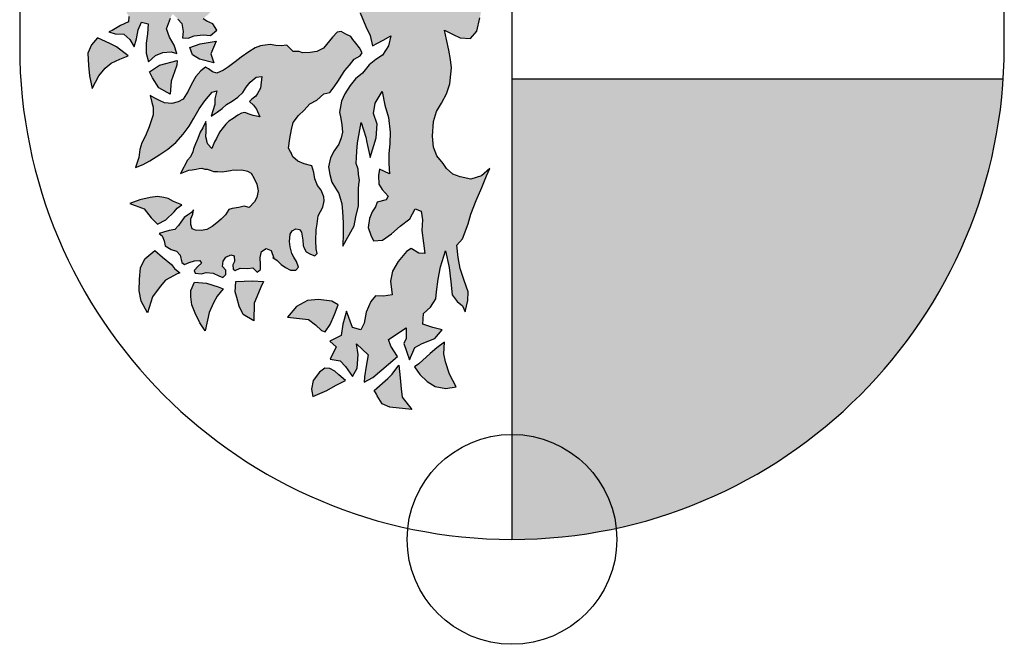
# Model space of a CAD drawing. Extents: x 0 to 182, y 0 to 263.
# Tile 183 of 249: x 65 to 81, y 163 to 173. Entities that reach past the tile are written whole.
import ezdxf

# ---------------------------------------------------------------- set-up
doc = ezdxf.new("R2010")
doc.units = 0
doc.header["$LTSCALE"] = 10
doc.layers.get('0').update_dxf_attribs({"linetype": 'CONTINUOUS'})
doc.layers.add('LIN_025', color=2, linetype='CONTINUOUS')
doc.layers.add('W_013', color=8, linetype='CONTINUOUS')

# ---------------------------------------------------------------- blocks, each defined once
blk = doc.blocks.new('SZBG_SW')
at = {"layer": 'W_013'}
h = blk.add_hatch(color=256, dxfattribs=at)
h.paths.add_polyline_path([(0.46954, 0.70421), (0.46954, 0.97528), (0, 0.97528), (0, 0.70421)])
h.paths.add_polyline_path([(0, 0, 0.395125), (0.46853, 0.43876), (0, 0.43876)])
h = blk.add_hatch(color=256, dxfattribs=at)
h.dxf.hatch_style = 1
h.paths.add_polyline_path([(-0.09462, 0.54906), (-0.09901, 0.55882), (-0.10186, 0.57233), (-0.10308, 0.58584), (-0.10405, 0.59838), (-0.10561, 0.6075), (-0.11065, 0.61693), (-0.11407, 0.62598), (-0.12132, 0.63607), (-0.12888, 0.64266), (-0.13547, 0.64925), (-0.14019, 0.6574), (-0.15558, 0.68319), (-0.13198, 0.66968), (-0.11033, 0.6521), (-0.11795, 0.67646), (-0.12455, 0.68215), (-0.1281, 0.68603), (-0.12843, 0.68842), (-0.13198, 0.69288), (-0.13496, 0.69676), (-0.13709, 0.70122), (-0.14155, 0.70154), (-0.1442, 0.70575), (-0.14782, 0.71227), (-0.15228, 0.72184), (-0.15584, 0.73018), (-0.15913, 0.73587), (-0.16185, 0.74156), (-0.16366, 0.7475), (-0.16211, 0.7541), (-0.16276, 0.75946), (-0.16301, 0.76424), (-0.16236, 0.76938), (-0.15499, 0.7625), (-0.1475, 0.75229), (-0.13767, 0.73768), (-0.13166, 0.73348), (-0.12513, 0.72779), (-0.12364, 0.74873), (-0.12662, 0.75888), (-0.12901, 0.76276), (-0.13108, 0.76573), (-0.13437, 0.76903), (-0.13677, 0.77556), (-0.14097, 0.77976), (-0.14485, 0.78454), (-0.14899, 0.79081), (-0.1517, 0.79527), (-0.15467, 0.80064), (-0.15526, 0.80632), (-0.15526, 0.81201), (-0.15674, 0.81977), (-0.15584, 0.82604), (-0.15616, 0.83315), (-0.15584, 0.84032), (-0.15584, 0.84808), (-0.155, 0.85286), (-0.15409, 0.85674), (-0.15286, 0.85887), (-0.15196, 0.86301), (-0.15021, 0.86599), (-0.14782, 0.86004), (-0.14438, 0.85214), (-0.13878, 0.84405), (-0.13346, 0.83859), (-0.12591, 0.83086), (-0.12686, 0.84069), (-0.12722, 0.85113), (-0.12652, 0.86471), (-0.1278, 0.87429), (-0.13338, 0.88034), (-0.13837, 0.88665), (-0.13871, 0.89471), (-0.13554, 0.90354), (-0.12015, 0.91802), (-0.12856, 0.91718), (-0.13521, 0.9166), (-0.14162, 0.91459), (-0.14737, 0.91252), (-0.15319, 0.9111), (-0.16127, 0.90962), (-0.17375, 0.91194), (-0.15894, 0.91892), (-0.15577, 0.92267), (-0.15144, 0.92675), (-0.14653, 0.93424), (-0.14045, 0.94291), (-0.14045, 0.95305), (-0.16618, 0.93366), (-0.1816, 0.92329), (-0.18938, 0.92032), (-0.18099, 0.93075), (-0.17284, 0.95422), (-0.18558, 0.94698), (-0.19689, 0.93948), (-0.20355, 0.93308), (-0.21079, 0.93049), (-0.21829, 0.93192), (-0.23077, 0.92791), (-0.24292, 0.92384), (-0.24926, 0.91485), (-0.25216, 0.91168), (-0.26115, 0.9091), (-0.27176, 0.90293), (-0.27898, 0.90319), (-0.28593, 0.90278), (-0.29057, 0.89925), (-0.2925, 0.88914), (-0.29123, 0.881), (-0.28683, 0.87468), (-0.28157, 0.87474), (-0.27781, 0.87215), (-0.2757, 0.86495), (-0.27333, 0.85683), (-0.26943, 0.85299), (-0.26522, 0.85189), (-0.2616, 0.85267), (-0.25766, 0.85383), (-0.25188, 0.85884), (-0.24558, 0.86526), (-0.23841, 0.86907), (-0.23049, 0.86712), (-0.22499, 0.8603), (-0.22224, 0.8487), (-0.2224, 0.83911), (-0.22408, 0.829), (-0.22773, 0.82061), (-0.23503, 0.81563), (-0.24525, 0.81356), (-0.25443, 0.81343), (-0.2565, 0.80678), (-0.25766, 0.80122), (-0.25876, 0.7934), (-0.25865, 0.78341), (-0.25884, 0.77645), (-0.25251, 0.77999), (-0.24622, 0.78736), (-0.23991, 0.79319), (-0.23326, 0.79793), (-0.22693, 0.80173), (-0.22091, 0.80179), (-0.21739, 0.79835), (-0.21612, 0.79021), (-0.22096, 0.78185), (-0.22929, 0.77531), (-0.23908, 0.77003), (-0.246, 0.76589), (-0.25496, 0.76232), (-0.2625, 0.76139), (-0.27283, 0.75925), (-0.27892, 0.75774), (-0.2844, 0.75361), (-0.28841, 0.74755), (-0.29614, 0.74051), (-0.30475, 0.73635), (-0.31055, 0.73052), (-0.31446, 0.72318), (-0.31789, 0.71856), (-0.32167, 0.71411), (-0.32447, 0.70661), (-0.32957, 0.69875), (-0.33215, 0.69381), (-0.33531, 0.68792), (-0.34222, 0.68326), (-0.34795, 0.67879), (-0.35223, 0.67476), (-0.36119, 0.67085), (-0.36926, 0.67195), (-0.37624, 0.67392), (-0.37978, 0.67965), (-0.39206, 0.69592), (-0.394, 0.68015), (-0.394, 0.67026), (-0.39652, 0.65701), (-0.39504, 0.64518), (-0.38663, 0.63775), (-0.38075, 0.63432), (-0.37286, 0.63283), (-0.36595, 0.6402), (-0.35858, 0.64369), (-0.35463, 0.64667), (-0.3485, 0.65019), (-0.34451, 0.65829), (-0.33966, 0.66471), (-0.33336, 0.67147), (-0.32475, 0.67555), (-0.3261, 0.66663), (-0.33012, 0.66107), (-0.33402, 0.65322), (-0.33921, 0.64562), (-0.34402, 0.63538), (-0.35117, 0.62895), (-0.35806, 0.62249), (-0.36297, 0.62055), (-0.36543, 0.61364), (-0.37235, 0.60478), (-0.37383, 0.59689), (-0.36937, 0.58507), (-0.36149, 0.57718), (-0.35218, 0.57421), (-0.34222, 0.57609), (-0.34553, 0.58386), (-0.34645, 0.59106), (-0.34364, 0.59805), (-0.33907, 0.60769), (-0.33363, 0.6147), (-0.32767, 0.62113), (-0.32332, 0.62754), (-0.31908, 0.63624), (-0.31337, 0.64215), (-0.30826, 0.64797), (-0.3039, 0.65353), (-0.30192, 0.65873), (-0.30149, 0.66629), (-0.30099, 0.67614), (-0.29966, 0.68684), (-0.29739, 0.69645), (-0.29576, 0.70309), (-0.29276, 0.71589), (-0.2883, 0.72546), (-0.28217, 0.73539), (-0.275, 0.73895), (-0.26864, 0.73935), (-0.25845, 0.73946), (-0.24805, 0.74304), (-0.23944, 0.74746), (-0.24689, 0.73754), (-0.25288, 0.73425), (-0.25839, 0.73335), (-0.26729, 0.73115), (-0.27343, 0.72818), (-0.27654, 0.72242), (-0.27996, 0.71143), (-0.28307, 0.7007), (-0.28539, 0.69301), (-0.28798, 0.68448), (-0.28876, 0.67737), (-0.28902, 0.66726), (-0.28861, 0.66031), (-0.28628, 0.6566), (-0.28655, 0.64964), (-0.29369, 0.64286), (-0.30023, 0.63499), (-0.30805, 0.62829), (-0.31255, 0.6201), (-0.3151, 0.61252), (-0.31501, 0.60386), (-0.3152, 0.5969), (-0.31074, 0.60857), (-0.30269, 0.61791), (-0.29376, 0.62462), (-0.28552, 0.63206), (-0.27996, 0.63684), (-0.27486, 0.63872), (-0.27725, 0.63096), (-0.27996, 0.62437), (-0.28391, 0.61583), (-0.28682, 0.60711), (-0.29134, 0.59463), (-0.29664, 0.58558), (-0.30194, 0.57524), (-0.30621, 0.56755), (-0.31125, 0.55876), (-0.31416, 0.5532), (-0.31681, 0.5479), (-0.31749, 0.53892), (-0.32267, 0.5314), (-0.32985, 0.52869), (-0.33716, 0.52921), (-0.34522, 0.52913), (-0.35138, 0.53424), (-0.35458, 0.54032), (-0.35732, 0.55073), (-0.36135, 0.54602), (-0.36392, 0.54022), (-0.36577, 0.53095), (-0.37014, 0.5265), (-0.37607, 0.51693), (-0.38009, 0.51256), (-0.37572, 0.50853), (-0.36898, 0.50478), (-0.36544, 0.49846), (-0.36572, 0.49328), (-0.37349, 0.48972), (-0.38125, 0.48497), (-0.38447, 0.48383), (-0.37833, 0.48186), (-0.37027, 0.48135), (-0.36436, 0.47649), (-0.36022, 0.46932), (-0.358, 0.47715), (-0.35639, 0.48557), (-0.35324, 0.49281), (-0.34686, 0.49118), (-0.34762, 0.48184), (-0.34897, 0.47291), (-0.34887, 0.46333), (-0.34675, 0.4552), (-0.33993, 0.46113), (-0.33301, 0.46408), (-0.32512, 0.46476), (-0.31967, 0.46303), (-0.32205, 0.47115), (-0.32679, 0.47857), (-0.32942, 0.48644), (-0.32579, 0.49683), (-0.32354, 0.50092), (-0.31882, 0.4958), (-0.31504, 0.49151), (-0.31378, 0.48397), (-0.31431, 0.47785), (-0.30879, 0.47766), (-0.30305, 0.48001), (-0.29465, 0.48069), (-0.28769, 0.48016), (-0.28138, 0.48541), (-0.28543, 0.49122), (-0.29097, 0.49371), (-0.29447, 0.49605), (-0.28699, 0.50308), (-0.27898, 0.50775), (-0.27181, 0.51223), (-0.26456, 0.51689), (-0.26001, 0.51957), (-0.2559, 0.51639), (-0.25263, 0.51243), (-0.24648, 0.50905), (-0.2402, 0.50866), (-0.23503, 0.5075), (-0.22831, 0.50511), (-0.22373, 0.51528), (-0.22695, 0.52364), (-0.22826, 0.53526), (-0.23038, 0.54544), (-0.22889, 0.5554), (-0.22159, 0.54984), (-0.21842, 0.55178), (-0.21803, 0.55378), (-0.21551, 0.55811), (-0.21064, 0.56293), (-0.2075, 0.57137), (-0.20328, 0.58185), (-0.20064, 0.58894), (-0.19708, 0.59767), (-0.19308, 0.60601), (-0.18797, 0.61706), (-0.18086, 0.6424), (-0.17568, 0.6574), (-0.17375, 0.62443), (-0.17711, 0.61034), (-0.18053, 0.59942), (-0.18396, 0.58772), (-0.18635, 0.57608), (-0.19075, 0.5627), (-0.19437, 0.5554), (-0.19786, 0.54861), (-0.1998, 0.54266), (-0.20025, 0.53911), (-0.20103, 0.53439), (-0.20297, 0.52728), (-0.20297, 0.52211), (-0.20103, 0.51028), (-0.19353, 0.50672), (-0.17769, 0.5055), (-0.1645, 0.50853), (-0.15454, 0.50685), (-0.14478, 0.50175), (-0.13944, 0.48865), (-0.13528, 0.48029), (-0.13289, 0.47047), (-0.12825, 0.47281), (-0.12285, 0.47575), (-0.11559, 0.4799), (-0.11778, 0.47037), (-0.12355, 0.46157), (-0.12987, 0.45718), (-0.13618, 0.45219), (-0.14246, 0.44432), (-0.14911, 0.43899), (-0.15422, 0.43258), (-0.15932, 0.42446), (-0.16247, 0.41747), (-0.1644, 0.40701), (-0.16315, 0.40126), (-0.16224, 0.39503), (-0.16166, 0.38798), (-0.16282, 0.38262), (-0.16527, 0.37654), (-0.16953, 0.37013), (-0.1732, 0.36348), (-0.17489, 0.35506), (-0.17389, 0.34785), (-0.17177, 0.34032), (-0.16824, 0.33484), (-0.16528, 0.32961), (-0.16243, 0.31966), (-0.16166, 0.31255), (-0.16107, 0.30169), (-0.16107, 0.29212), (-0.16127, 0.27945), (-0.15055, 0.29879), (-0.14905, 0.30744), (-0.14634, 0.31801), (-0.14646, 0.32716), (-0.14646, 0.33369), (-0.14621, 0.3384), (-0.14556, 0.3419), (-0.14646, 0.34797), (-0.14672, 0.35288), (-0.14853, 0.35825), (-0.14834, 0.36407), (-0.14789, 0.36988), (-0.14737, 0.37803), (-0.14388, 0.39716), (-0.13948, 0.3832), (-0.13832, 0.37829), (-0.13528, 0.36381), (-0.12969, 0.38276), (-0.12864, 0.39576), (-0.13222, 0.4059), (-0.13063, 0.41576), (-0.12377, 0.42683), (-0.12125, 0.41377), (-0.11782, 0.40214), (-0.11608, 0.38798), (-0.11666, 0.37706), (-0.11744, 0.36769), (-0.11744, 0.35812), (-0.11687, 0.34844), (-0.1265, 0.35292), (-0.12729, 0.34681), (-0.12686, 0.33841), (-0.12393, 0.33352), (-0.11809, 0.32721), (-0.12015, 0.32367), (-0.12856, 0.3214), (-0.1303, 0.31701), (-0.13329, 0.31204), (-0.13586, 0.30565), (-0.13721, 0.29723), (-0.13451, 0.28996), (-0.13198, 0.28463), (-0.12358, 0.28521), (-0.11479, 0.29115), (-0.10651, 0.2984), (-0.09752, 0.3055), (-0.09222, 0.31488), (-0.08647, 0.31294), (-0.08531, 0.30453), (-0.08593, 0.29428), (-0.08428, 0.28242), (-0.08317, 0.27241), (-0.08873, 0.2726), (-0.09623, 0.27719), (-0.10074, 0.27444), (-0.10845, 0.26477), (-0.11387, 0.25572), (-0.11581, 0.2462), (-0.11424, 0.23315), (-0.12262, 0.23162), (-0.13018, 0.23213), (-0.13471, 0.22682), (-0.13893, 0.21668), (-0.14086, 0.20597), (-0.14402, 0.19983), (-0.1521, 0.20178), (-0.15777, 0.21734), (-0.16147, 0.20516), (-0.1628, 0.19437), (-0.17369, 0.18883), (-0.16761, 0.18338), (-0.17351, 0.17169), (-0.16399, 0.17009), (-0.15867, 0.16463), (-0.15221, 0.15511), (-0.14771, 0.1633), (-0.14666, 0.17629), (-0.14821, 0.18646), (-0.13707, 0.17588), (-0.13899, 0.16509), (-0.14067, 0.15497), (-0.14087, 0.14971), (-0.13285, 0.1542), (-0.1093, 0.17413), (-0.11543, 0.18417), (-0.11787, 0.19051), (-0.10084, 0.20146), (-0.10107, 0.19128), (-0.10306, 0.18659), (-0.09764, 0.17103), (-0.09259, 0.18296), (-0.08567, 0.18677), (-0.0735, 0.19156), (-0.06662, 0.19978), (-0.07539, 0.20198), (-0.08501, 0.20502), (-0.08452, 0.21521), (-0.07762, 0.22139), (-0.07278, 0.22924), (-0.07192, 0.23587), (-0.07035, 0.24811), (-0.06818, 0.25967), (-0.06341, 0.27483), (-0.06002, 0.25916), (-0.05844, 0.24535), (-0.05712, 0.23289), (-0.05214, 0.22657), (-0.04717, 0.22255), (-0.04482, 0.2168), (-0.04205, 0.22778), (-0.04188, 0.23593), (-0.04572, 0.24658), (-0.04932, 0.25817), (-0.05147, 0.26858), (-0.05269, 0.28045), (-0.04732, 0.28653), (-0.04195, 0.30076), (-0.03916, 0.30978), (-0.03404, 0.3229), (-0.02865, 0.33543), (-0.02418, 0.34643), (-0.02103, 0.35342), (-0.0291, 0.34638), (-0.03917, 0.34339), (-0.04937, 0.34566), (-0.05636, 0.34813), (-0.06244, 0.35359), (-0.06571, 0.35822), (-0.07156, 0.36537), (-0.07487, 0.37374), (-0.07583, 0.38442), (-0.07478, 0.39835), (-0.07199, 0.40763), (-0.06715, 0.41582), (-0.06258, 0.42453), (-0.0592, 0.43415), (-0.05819, 0.44341), (-0.05766, 0.44927), (-0.05859, 0.45732), (-0.06012, 0.4663), (-0.0626, 0.47637), (-0.06439, 0.48535), (-0.05595, 0.48111), (-0.04955, 0.47795), (-0.0397, 0.4772), (-0.03341, 0.48423), (-0.03065, 0.49699), (-0.02929, 0.50481), (-0.0291, 0.51966), (-0.03071, 0.53526), (-0.03231, 0.5506), (-0.03711, 0.56328), (-0.04099, 0.578), (-0.04578, 0.58983), (-0.05141, 0.60081), (-0.05587, 0.61375), (-0.05921, 0.62449), (-0.06364, 0.6348), (-0.06543, 0.64377), (-0.06733, 0.65538), (-0.06601, 0.66727), (-0.05938, 0.67455), (-0.04956, 0.67669), (-0.03884, 0.67332), (-0.03037, 0.66679), (-0.03337, 0.6783), (-0.03634, 0.68667), (-0.03964, 0.69385), (-0.04809, 0.69869), (-0.05614, 0.69691), (-0.058, 0.70469), (-0.05555, 0.72237), (-0.06445, 0.71328), (-0.07075, 0.70719), (-0.07909, 0.70134), (-0.08683, 0.69481), (-0.09253, 0.68728), (-0.09425, 0.68175), (-0.09642, 0.6701), (-0.09569, 0.65678), (-0.09418, 0.64984), (-0.09118, 0.63918), (-0.08589, 0.62795), (-0.08111, 0.61697), (-0.07691, 0.60453), (-0.07067, 0.59246), (-0.06567, 0.58471), (-0.06015, 0.57577), (-0.05621, 0.56452), (-0.05378, 0.55097), (-0.05451, 0.53908), (-0.0556, 0.52948), (-0.05927, 0.52308), (-0.06183, 0.51695), (-0.06671, 0.51231), (-0.07571, 0.51332), (-0.08034, 0.5176), (-0.08481, 0.52341), (-0.08779, 0.53289), (-0.08958, 0.54127), (-0.09046, 0.54474)])
h.paths.add_polyline_path([(-0.24382, 0.88699), (-0.24382, 0.89281), (-0.24285, 0.89759), (-0.23982, 0.90264), (-0.23533, 0.90822), (-0.22824, 0.90878), (-0.21958, 0.90722), (-0.21501, 0.90411), (-0.21172, 0.89837), (-0.20685, 0.88796), (-0.20549, 0.87794), (-0.20206, 0.872), (-0.19923, 0.86396), (-0.19721, 0.84808), (-0.19702, 0.83599), (-0.19702, 0.82617), (-0.19754, 0.81535), (-0.20399, 0.82284), (-0.21053, 0.82998), (-0.20956, 0.84097), (-0.20956, 0.84808), (-0.20898, 0.85887), (-0.21208, 0.86831), (-0.21642, 0.87711), (-0.22075, 0.88279), (-0.2234, 0.88454), (-0.22669, 0.88515), (-0.23475, 0.88532), (-0.2402, 0.88415)], flags=16)
h.paths.add_polyline_path([(-0.19165, 0.89798), (-0.19185, 0.88893), (-0.19165, 0.88008), (-0.1901, 0.87335), (-0.18545, 0.86663), (-0.17989, 0.85965), (-0.17651, 0.84917), (-0.17438, 0.8402), (-0.17142, 0.81957), (-0.16812, 0.83735), (-0.16676, 0.84886), (-0.16715, 0.86127), (-0.16754, 0.87316), (-0.17336, 0.88027), (-0.17989, 0.88531), (-0.18448, 0.89436), (-0.18894, 0.90742)], flags=16)
h.paths.add_polyline_path([(-0.19657, 0.79656), (-0.19773, 0.78874), (-0.19915, 0.77368), (-0.19779, 0.7634), (-0.19514, 0.75151), (-0.18558, 0.72249), (-0.17892, 0.74446), (-0.17665, 0.75804), (-0.17659, 0.76993), (-0.172, 0.79973), (-0.17956, 0.78842), (-0.18564, 0.78163), (-0.19081, 0.78641)], flags=16)
h.paths.add_polyline_path([(-0.24377, 0.71945), (-0.24418, 0.70935), (-0.24421, 0.6954), (-0.24201, 0.67989), (-0.22934, 0.66528), (-0.22152, 0.68073), (-0.21564, 0.69456), (-0.21163, 0.70962), (-0.21047, 0.73729), (-0.21868, 0.72359), (-0.22501, 0.71583), (-0.23083, 0.71215), (-0.23733, 0.7123)], flags=16)
h.paths.add_polyline_path([(-0.25947, 0.63665), (-0.25979, 0.62611), (-0.25587, 0.57112), (-0.25685, 0.55117), (-0.2466, 0.56952), (-0.23426, 0.58178), (-0.22274, 0.59268), (-0.2099, 0.60639), (-0.20429, 0.62155), (-0.20239, 0.63515), (-0.2164, 0.61939), (-0.22403, 0.62737), (-0.22568, 0.64704), (-0.23158, 0.63459), (-0.23054, 0.61627), (-0.23243, 0.60268), (-0.23975, 0.5947), (-0.24415, 0.59864), (-0.25229, 0.61473), (-0.25404, 0.62159), (-0.25598, 0.63148)], flags=16)
h = blk.add_hatch(color=256, dxfattribs=at)
h.dxf.hatch_style = 1
h.paths.add_polyline_path([(-0.3887, 0.55241), (-0.39646, 0.55013), (-0.40259, 0.54664), (-0.40836, 0.53951), (-0.41121, 0.53132), (-0.40095, 0.53275), (-0.39219, 0.53132), (-0.38827, 0.52684), (-0.38521, 0.52043), (-0.37701, 0.53538), (-0.37253, 0.54607), (-0.37089, 0.55283), (-0.37951, 0.55298)])
h.paths.add_polyline_path([(-0.39525, 0.47804), (-0.40116, 0.47135), (-0.40444, 0.4633), (-0.40401, 0.45148), (-0.4028, 0.44165), (-0.40038, 0.42975), (-0.39404, 0.44165), (-0.38806, 0.44898), (-0.38214, 0.45369), (-0.37395, 0.4576), (-0.36597, 0.46067), (-0.37723, 0.4695), (-0.38357, 0.47256)])
h.paths.add_polyline_path([(-0.33627, 0.45183), (-0.34588, 0.44571), (-0.34282, 0.44001), (-0.33669, 0.43018), (-0.32587, 0.42441), (-0.32522, 0.43673), (-0.32195, 0.44549), (-0.31967, 0.45183), (-0.31931, 0.45639)])
h.paths.add_polyline_path([(-0.29801, 0.4576), (-0.28448, 0.45411), (-0.28711, 0.46273), (-0.2822, 0.47477), (-0.29749, 0.47236), (-0.30727, 0.46865), (-0.30471, 0.46188)])
h = blk.add_hatch(color=256, dxfattribs=at)
h.dxf.hatch_style = 1
h.paths.add_polyline_path([(-0.19282, 0.41512), (-0.18624, 0.41867), (-0.17934, 0.42451), (-0.17359, 0.42576), (-0.16957, 0.43131), (-0.16556, 0.43738), (-0.16297, 0.44148), (-0.15929, 0.4467), (-0.15502, 0.452), (-0.15041, 0.45756), (-0.14492, 0.46076), (-0.14292, 0.46367), (-0.1456, 0.46856), (-0.14887, 0.47294), (-0.15179, 0.47639), (-0.15386, 0.47925), (-0.15846, 0.4815), (-0.1629, 0.48408), (-0.16663, 0.48345), (-0.17124, 0.47848), (-0.1741, 0.47523), (-0.17979, 0.46821), (-0.18612, 0.465), (-0.19248, 0.46409), (-0.19969, 0.46368), (-0.20293, 0.46483), (-0.2087, 0.46502), (-0.21472, 0.47085), (-0.22028, 0.47021), (-0.22512, 0.47064), (-0.23068, 0.47156), (-0.23531, 0.47106), (-0.23973, 0.47021), (-0.24486, 0.46843), (-0.25105, 0.46465), (-0.2582, 0.45959), (-0.26392, 0.45521), (-0.27024, 0.45022), (-0.27513, 0.44703), (-0.28146, 0.44433), (-0.28555, 0.44573), (-0.2894, 0.44832), (-0.2923, 0.44999), (-0.29684, 0.44647), (-0.30146, 0.44124), (-0.30571, 0.4339), (-0.30887, 0.42725), (-0.31371, 0.41965), (-0.31826, 0.41697), (-0.32436, 0.41546), (-0.33158, 0.41598), (-0.33567, 0.41798), (-0.34062, 0.42056), (-0.34497, 0.42306), (-0.34346, 0.41645), (-0.34231, 0.4118), (-0.34224, 0.40459), (-0.34416, 0.39898), (-0.34611, 0.39326), (-0.3495, 0.38448), (-0.35291, 0.37783), (-0.35488, 0.37145), (-0.35599, 0.36388), (-0.35919, 0.35454), (-0.35193, 0.35717), (-0.34545, 0.36073), (-0.33597, 0.36672), (-0.32824, 0.37198), (-0.3205, 0.37816), (-0.31362, 0.38604), (-0.30793, 0.39391), (-0.30334, 0.40151), (-0.29825, 0.41022), (-0.29307, 0.41782), (-0.28596, 0.42619), (-0.28154, 0.42754), (-0.28333, 0.41999), (-0.28353, 0.41444), (-0.28517, 0.4084), (-0.28689, 0.40318), (-0.28108, 0.40725), (-0.27653, 0.41078), (-0.27225, 0.41456), (-0.26702, 0.4175), (-0.26154, 0.42137), (-0.25667, 0.426), (-0.25358, 0.43096), (-0.24981, 0.43566), (-0.24414, 0.44037), (-0.23845, 0.44122), (-0.23994, 0.42997), (-0.24265, 0.42505), (-0.24436, 0.42242), (-0.2482, 0.41947), (-0.25034, 0.41736), (-0.24669, 0.41372), (-0.24377, 0.40993), (-0.24065, 0.40254), (-0.24693, 0.40387), (-0.25068, 0.40528), (-0.25477, 0.40693), (-0.25789, 0.40603), (-0.26138, 0.40425), (-0.26609, 0.40119), (-0.27008, 0.39856), (-0.27292, 0.39563), (-0.27556, 0.39257), (-0.27891, 0.38816), (-0.28176, 0.38217), (-0.28376, 0.3788), (-0.28617, 0.37241), (-0.2901, 0.3767), (-0.29098, 0.37932), (-0.29098, 0.38017), (-0.29187, 0.38364), (-0.29167, 0.3889), (-0.29173, 0.39501), (-0.29216, 0.39834), (-0.29479, 0.39214), (-0.29729, 0.38794), (-0.2995, 0.38217), (-0.30192, 0.37683), (-0.3037, 0.3722), (-0.30455, 0.36935), (-0.30676, 0.36472), (-0.3094, 0.36137), (-0.31602, 0.34877), (-0.30812, 0.35183), (-0.30498, 0.35233), (-0.30121, 0.35276), (-0.29836, 0.3534), (-0.29572, 0.35382), (-0.29309, 0.35297), (-0.29059, 0.35276), (-0.28796, 0.35183), (-0.28468, 0.35055), (-0.28084, 0.35049), (-0.2765, 0.35019), (-0.27244, 0.35083), (-0.26863, 0.35146), (-0.26575, 0.35208), (-0.2626, 0.35186), (-0.25769, 0.35217), (-0.25241, 0.35103), (-0.24866, 0.34903), (-0.24597, 0.34389), (-0.24337, 0.3384), (-0.24212, 0.3323), (-0.2435, 0.32592), (-0.24549, 0.32157), (-0.25061, 0.31634), (-0.25529, 0.3174), (-0.26046, 0.31624), (-0.26681, 0.31524), (-0.27003, 0.31436), (-0.2732, 0.30941), (-0.27748, 0.30529), (-0.28152, 0.30151), (-0.28581, 0.29825), (-0.29096, 0.29531), (-0.29647, 0.2944), (-0.30198, 0.29468), (-0.30514, 0.29609), (-0.30637, 0.30007), (-0.30642, 0.30559), (-0.30443, 0.30993), (-0.30388, 0.31401), (-0.30564, 0.31136), (-0.30934, 0.30903), (-0.31255, 0.30671), (-0.31598, 0.30235), (-0.31798, 0.2991), (-0.32142, 0.29533), (-0.32685, 0.29443), (-0.33234, 0.29284), (-0.3364, 0.29136), (-0.33375, 0.28935), (-0.33166, 0.28445), (-0.33077, 0.27988), (-0.32496, 0.27612), (-0.32002, 0.27473), (-0.3165, 0.27077), (-0.31499, 0.26383), (-0.31234, 0.26182), (-0.30803, 0.2639), (-0.30287, 0.2654), (-0.29787, 0.26571), (-0.29614, 0.26309), (-0.29934, 0.26051), (-0.30303, 0.25615), (-0.30216, 0.25378), (-0.29629, 0.25299), (-0.29172, 0.25423), (-0.28501, 0.2537), (-0.27947, 0.25113), (-0.27572, 0.24947), (-0.27287, 0.25239), (-0.27291, 0.25646), (-0.27609, 0.26016), (-0.27563, 0.26509), (-0.27304, 0.26885), (-0.26814, 0.27127), (-0.2649, 0.27012), (-0.26459, 0.26494), (-0.26626, 0.2617), (-0.26596, 0.25738), (-0.26391, 0.25621), (-0.25935, 0.25855), (-0.25179, 0.25812), (-0.24713, 0.25868), (-0.24302, 0.25473), (-0.23991, 0.25731), (-0.23995, 0.26197), (-0.24028, 0.26859), (-0.23889, 0.27446), (-0.23459, 0.27705), (-0.22965, 0.27515), (-0.22737, 0.26813), (-0.22404, 0.26562), (-0.22027, 0.26192), (-0.21616, 0.25899), (-0.21122, 0.2565), (-0.20629, 0.25655), (-0.20369, 0.25946), (-0.20553, 0.26496), (-0.20812, 0.26892), (-0.20994, 0.27238), (-0.2117, 0.27881), (-0.21209, 0.28399), (-0.21157, 0.29095), (-0.20982, 0.29411), (-0.20611, 0.29593), (-0.20262, 0.29537), (-0.2009, 0.29276), (-0.20026, 0.28903), (-0.19963, 0.2853), (-0.19932, 0.28004), (-0.19811, 0.27743), (-0.19629, 0.27405), (-0.19228, 0.27172), (-0.18819, 0.27031), (-0.18592, 0.27237), (-0.18682, 0.27703), (-0.18715, 0.28484), (-0.18666, 0.29494), (-0.18587, 0.3008), (-0.18476, 0.30828), (-0.18027, 0.31673), (-0.17914, 0.3226), (-0.17952, 0.32633), (-0.18213, 0.33266), (-0.1854, 0.3373), (-0.1881, 0.34363), (-0.18901, 0.34965), (-0.19077, 0.356), (-0.19834, 0.35795), (-0.20414, 0.36053), (-0.2091, 0.36455), (-0.21045, 0.36772), (-0.21326, 0.37291), (-0.21191, 0.38191), (-0.21031, 0.39059), (-0.20859, 0.39731), (-0.20349, 0.40398), (-0.19828, 0.40896)])
h.paths.add_polyline_path([(-0.3302, 0.30439), (-0.32215, 0.31216), (-0.31923, 0.31565), (-0.31496, 0.31892), (-0.3227, 0.32199), (-0.3278, 0.3249), (-0.33213, 0.32593), (-0.33802, 0.32671), (-0.34509, 0.3259), (-0.35485, 0.32355), (-0.36454, 0.32006), (-0.35079, 0.31486), (-0.34416, 0.30646), (-0.33797, 0.30055)])
h.paths.add_polyline_path([(-0.33333, 0.26899), (-0.34053, 0.2754), (-0.35008, 0.26728), (-0.35428, 0.25866), (-0.35542, 0.24805), (-0.35556, 0.23701), (-0.35357, 0.2269), (-0.34751, 0.21586), (-0.34288, 0.2311), (-0.33554, 0.24107), (-0.33041, 0.24713), (-0.3194, 0.25295), (-0.31666, 0.25389), (-0.32194, 0.25817), (-0.32471, 0.2618)])
h.paths.add_polyline_path([(-0.30634, 0.23103), (-0.30527, 0.22348), (-0.30213, 0.21557), (-0.29772, 0.20638), (-0.29259, 0.19869), (-0.28888, 0.21628), (-0.28468, 0.22533), (-0.28119, 0.23188), (-0.27549, 0.23872), (-0.28026, 0.24072), (-0.2913, 0.24421), (-0.3027, 0.24499), (-0.30619, 0.23708)])
h.paths.add_polyline_path([(-0.24172, 0.23502), (-0.23951, 0.24036), (-0.23709, 0.2457), (-0.24742, 0.24627), (-0.26338, 0.2457), (-0.26395, 0.23594), (-0.26245, 0.2306), (-0.26024, 0.2222), (-0.2564, 0.21429), (-0.24607, 0.20838), (-0.24593, 0.22512)])
h.paths.add_polyline_path([(-0.19506, 0.22754), (-0.2056, 0.22198), (-0.21401, 0.21173), (-0.19406, 0.20966), (-0.18744, 0.20432), (-0.18153, 0.19898), (-0.17816, 0.19789), (-0.17348, 0.20467), (-0.16934, 0.21415), (-0.16592, 0.22365), (-0.17168, 0.22692), (-0.18459, 0.22854)])
h.paths.add_polyline_path([(-0.18359, 0.15945), (-0.18972, 0.15125), (-0.19114, 0.14299), (-0.18993, 0.13601), (-0.17654, 0.14199), (-0.16835, 0.1467), (-0.1587, 0.15144), (-0.1653, 0.15675), (-0.16907, 0.1602), (-0.17376, 0.16269), (-0.17861, 0.16315)])
h.paths.add_polyline_path([(-0.10559, 0.14342), (-0.10665, 0.15389), (-0.10787, 0.16586), (-0.11442, 0.15759), (-0.11855, 0.15346), (-0.13152, 0.14199), (-0.13009, 0.13993), (-0.12938, 0.13836), (-0.12852, 0.13679), (-0.12368, 0.12924), (-0.11649, 0.12611), (-0.09554, 0.12369), (-0.1048, 0.13537)])
h.paths.add_polyline_path([(-0.08884, 0.16735), (-0.09291, 0.16436), (-0.08785, 0.15717), (-0.08101, 0.15047), (-0.07324, 0.1457), (-0.0632, 0.14378), (-0.0533, 0.14527), (-0.05971, 0.15745), (-0.06334, 0.16913), (-0.06512, 0.17682), (-0.06427, 0.18808), (-0.07168, 0.18252), (-0.07795, 0.17711)])
for p, q in [((0, 0.97528), (0, 0)), ((0, 0.43876), (0.46853, 0.43876))]:
    blk.add_line(p, q, dxfattribs=at)
blk.add_lwpolyline([(0, 0.97528), (-0.46954, 0.97528), (-0.46954, 0.46954, 1), (0.46954, 0.46954), (0.46954, 0.97528)], format="xyb", close=True, dxfattribs=at)
for points in [[(-0.36544, 0.49846), (-0.36572, 0.49328), (-0.37349, 0.48972), (-0.38125, 0.48497), (-0.38447, 0.48383), (-0.37833, 0.48186), (-0.37027, 0.48135), (-0.36436, 0.47649), (-0.36022, 0.46932), (-0.358, 0.47715), (-0.35639, 0.48557), (-0.35324, 0.49281), (-0.34686, 0.49118), (-0.34762, 0.48184), (-0.34897, 0.47291), (-0.34887, 0.46333), (-0.34675, 0.4552), (-0.33993, 0.46113), (-0.33301, 0.46408), (-0.32512, 0.46476), (-0.31967, 0.46303), (-0.32205, 0.47115), (-0.32679, 0.47857), (-0.32942, 0.48644), (-0.32579, 0.49683)], [(-0.31882, 0.4958), (-0.31504, 0.49151), (-0.31378, 0.48397), (-0.31431, 0.47785), (-0.30879, 0.47766), (-0.30305, 0.48001), (-0.29465, 0.48069), (-0.28769, 0.48016), (-0.28138, 0.48541), (-0.28543, 0.49122), (-0.29097, 0.49371), (-0.29447, 0.49605)], [(-0.14478, 0.50175), (-0.13944, 0.48865), (-0.13528, 0.48029), (-0.13289, 0.47047), (-0.12825, 0.47281), (-0.12285, 0.47575), (-0.11559, 0.4799), (-0.11778, 0.47037), (-0.12355, 0.46157), (-0.12987, 0.45718), (-0.13618, 0.45219), (-0.14246, 0.44432), (-0.14911, 0.43899), (-0.15422, 0.43258), (-0.15932, 0.42446), (-0.16247, 0.41747), (-0.1644, 0.40701), (-0.16315, 0.40126), (-0.16224, 0.39503), (-0.16166, 0.38798), (-0.16282, 0.38262), (-0.16527, 0.37654), (-0.16953, 0.37013), (-0.1732, 0.36348), (-0.17489, 0.35506), (-0.17389, 0.34785), (-0.17177, 0.34032), (-0.16824, 0.33484), (-0.16528, 0.32961), (-0.16243, 0.31966), (-0.16166, 0.31255), (-0.16107, 0.30169), (-0.16107, 0.29212), (-0.16127, 0.27945), (-0.15055, 0.29879), (-0.14905, 0.30744), (-0.14634, 0.31801), (-0.14646, 0.32716), (-0.14646, 0.33369), (-0.14621, 0.3384), (-0.14556, 0.3419), (-0.14646, 0.34797), (-0.14672, 0.35288), (-0.14853, 0.35825), (-0.14834, 0.36407), (-0.14789, 0.36988), (-0.14737, 0.37803), (-0.14388, 0.39716), (-0.13948, 0.3832), (-0.13832, 0.37829), (-0.13528, 0.36381), (-0.12969, 0.38276), (-0.12864, 0.39576), (-0.13222, 0.4059), (-0.13063, 0.41576), (-0.12377, 0.42683), (-0.12125, 0.41377), (-0.11782, 0.40214), (-0.11608, 0.38798), (-0.11666, 0.37706), (-0.11744, 0.36769), (-0.11744, 0.35812), (-0.11687, 0.34844), (-0.1265, 0.35292), (-0.12729, 0.34681), (-0.12686, 0.33841), (-0.12393, 0.33352), (-0.11809, 0.32721), (-0.12015, 0.32367), (-0.12856, 0.3214), (-0.1303, 0.31701), (-0.13329, 0.31204), (-0.13586, 0.30565), (-0.13721, 0.29723), (-0.13451, 0.28996), (-0.13198, 0.28463), (-0.12358, 0.28521), (-0.11479, 0.29115), (-0.10651, 0.2984), (-0.09752, 0.3055), (-0.09222, 0.31488), (-0.08647, 0.31294), (-0.08531, 0.30453), (-0.08593, 0.29428), (-0.08428, 0.28242), (-0.08317, 0.27241), (-0.08873, 0.2726), (-0.09623, 0.27719), (-0.10074, 0.27444), (-0.10845, 0.26477), (-0.11387, 0.25572), (-0.11581, 0.2462), (-0.11424, 0.23315), (-0.12262, 0.23162), (-0.13018, 0.23213), (-0.13471, 0.22682), (-0.13893, 0.21668), (-0.14086, 0.20597), (-0.14402, 0.19983), (-0.1521, 0.20178), (-0.15777, 0.21734), (-0.16147, 0.20516), (-0.1628, 0.19437), (-0.17369, 0.18883), (-0.16761, 0.18338), (-0.17351, 0.17169), (-0.16399, 0.17009), (-0.15867, 0.16463), (-0.15221, 0.15511), (-0.14771, 0.1633), (-0.14666, 0.17629), (-0.14821, 0.18646), (-0.13707, 0.17588), (-0.13899, 0.16509), (-0.14067, 0.15497), (-0.14087, 0.14971), (-0.13285, 0.1542), (-0.1093, 0.17413), (-0.11543, 0.18417), (-0.11787, 0.19051), (-0.10084, 0.20146), (-0.10107, 0.19128), (-0.10306, 0.18659), (-0.09764, 0.17103), (-0.09259, 0.18296), (-0.08567, 0.18677), (-0.0735, 0.19156), (-0.06662, 0.19978), (-0.07539, 0.20198), (-0.08501, 0.20502), (-0.08452, 0.21521), (-0.07762, 0.22139), (-0.07278, 0.22924), (-0.07192, 0.23587), (-0.07035, 0.24811), (-0.06818, 0.25967), (-0.06341, 0.27483), (-0.06002, 0.25916), (-0.05844, 0.24535), (-0.05712, 0.23289), (-0.05214, 0.22657), (-0.04717, 0.22255), (-0.04482, 0.2168), (-0.04205, 0.22778), (-0.04188, 0.23593), (-0.04572, 0.24658), (-0.04932, 0.25817), (-0.05147, 0.26858), (-0.05269, 0.28045), (-0.04732, 0.28653), (-0.04195, 0.30076), (-0.03916, 0.30978), (-0.03404, 0.3229), (-0.02865, 0.33543), (-0.02418, 0.34643), (-0.02103, 0.35342), (-0.0291, 0.34638), (-0.03917, 0.34339), (-0.04937, 0.34566), (-0.05636, 0.34813), (-0.06244, 0.35359), (-0.06571, 0.35822), (-0.07156, 0.36537), (-0.07487, 0.37374), (-0.07583, 0.38442), (-0.07478, 0.39835), (-0.07199, 0.40763), (-0.06715, 0.41582), (-0.06258, 0.42453), (-0.0592, 0.43415), (-0.05819, 0.44341), (-0.05766, 0.44927), (-0.05859, 0.45732), (-0.06012, 0.4663), (-0.0626, 0.47637), (-0.06439, 0.48535), (-0.05595, 0.48111), (-0.04955, 0.47795), (-0.0397, 0.4772), (-0.03341, 0.48423), (-0.03065, 0.49699)]]:
    blk.add_lwpolyline(points, dxfattribs=at)
for points in [[(-0.21472, 0.47085), (-0.22028, 0.47021), (-0.22512, 0.47064), (-0.23068, 0.47156), (-0.23531, 0.47106), (-0.23973, 0.47021), (-0.24486, 0.46843), (-0.25105, 0.46465), (-0.2582, 0.45959), (-0.26392, 0.45521), (-0.27024, 0.45022), (-0.27513, 0.44703), (-0.28146, 0.44433), (-0.28555, 0.44573), (-0.2894, 0.44832), (-0.2923, 0.44999), (-0.29684, 0.44647), (-0.30146, 0.44124), (-0.30571, 0.4339), (-0.30887, 0.42725), (-0.31371, 0.41965), (-0.31826, 0.41697), (-0.32436, 0.41546), (-0.33158, 0.41598), (-0.33567, 0.41798), (-0.34062, 0.42056), (-0.34497, 0.42306), (-0.34346, 0.41645), (-0.34231, 0.4118), (-0.34224, 0.40459), (-0.34416, 0.39898), (-0.34611, 0.39326), (-0.3495, 0.38448), (-0.35291, 0.37783), (-0.35488, 0.37145), (-0.35599, 0.36388), (-0.35919, 0.35454), (-0.35193, 0.35717), (-0.34545, 0.36073), (-0.33597, 0.36672), (-0.32824, 0.37198), (-0.3205, 0.37816), (-0.31362, 0.38604), (-0.30793, 0.39391), (-0.30334, 0.40151), (-0.29825, 0.41022), (-0.29307, 0.41782), (-0.28596, 0.42619), (-0.28154, 0.42754), (-0.28333, 0.41999), (-0.28353, 0.41444), (-0.28517, 0.4084), (-0.28689, 0.40318), (-0.28108, 0.40725), (-0.27653, 0.41078), (-0.27225, 0.41456), (-0.26702, 0.4175), (-0.26154, 0.42137), (-0.25667, 0.426), (-0.25358, 0.43096), (-0.24981, 0.43566), (-0.24414, 0.44037), (-0.23845, 0.44122), (-0.23994, 0.42997), (-0.24265, 0.42505), (-0.24436, 0.42242), (-0.2482, 0.41947), (-0.25034, 0.41736), (-0.24669, 0.41372), (-0.24377, 0.40993), (-0.24065, 0.40254), (-0.24693, 0.40387), (-0.25068, 0.40528), (-0.25477, 0.40693), (-0.25789, 0.40603), (-0.26138, 0.40425), (-0.26609, 0.40119), (-0.27008, 0.39856), (-0.27292, 0.39563), (-0.27556, 0.39257), (-0.27891, 0.38816), (-0.28176, 0.38217), (-0.28376, 0.3788), (-0.28617, 0.37241), (-0.2901, 0.3767), (-0.29098, 0.37932), (-0.29098, 0.38017), (-0.29187, 0.38364), (-0.29167, 0.3889), (-0.29173, 0.39501), (-0.29216, 0.39834), (-0.29479, 0.39214), (-0.29729, 0.38794), (-0.2995, 0.38217), (-0.30192, 0.37683), (-0.3037, 0.3722), (-0.30455, 0.36935), (-0.30676, 0.36472), (-0.3094, 0.36137), (-0.31602, 0.34877), (-0.30812, 0.35183), (-0.30498, 0.35233), (-0.30121, 0.35276), (-0.29836, 0.3534), (-0.29572, 0.35382), (-0.29309, 0.35297), (-0.29059, 0.35276), (-0.28796, 0.35183), (-0.28468, 0.35055), (-0.28084, 0.35049), (-0.2765, 0.35019), (-0.27244, 0.35083), (-0.26863, 0.35146), (-0.26575, 0.35208), (-0.2626, 0.35186), (-0.25769, 0.35217), (-0.25241, 0.35103), (-0.24866, 0.34903), (-0.24597, 0.34389), (-0.24337, 0.3384), (-0.24212, 0.3323), (-0.2435, 0.32592), (-0.24549, 0.32157), (-0.25061, 0.31634), (-0.25529, 0.3174), (-0.26046, 0.31624), (-0.26681, 0.31524), (-0.27003, 0.31436), (-0.2732, 0.30941), (-0.27748, 0.30529), (-0.28152, 0.30151), (-0.28581, 0.29825), (-0.29096, 0.29531), (-0.29647, 0.2944), (-0.30198, 0.29468), (-0.30514, 0.29609), (-0.30637, 0.30007), (-0.30642, 0.30559), (-0.30443, 0.30993), (-0.30388, 0.31401), (-0.30564, 0.31136), (-0.30934, 0.30903), (-0.31255, 0.30671), (-0.31598, 0.30235), (-0.31798, 0.2991), (-0.32142, 0.29533), (-0.32685, 0.29443), (-0.33234, 0.29284), (-0.3364, 0.29136), (-0.33375, 0.28935), (-0.33166, 0.28445), (-0.33077, 0.27988), (-0.32496, 0.27612), (-0.32002, 0.27473), (-0.3165, 0.27077), (-0.31499, 0.26383), (-0.31234, 0.26182), (-0.30803, 0.2639), (-0.30287, 0.2654), (-0.29787, 0.26571), (-0.29614, 0.26309), (-0.29934, 0.26051), (-0.30303, 0.25615), (-0.30216, 0.25378), (-0.29629, 0.25299), (-0.29172, 0.25423), (-0.28501, 0.2537), (-0.27947, 0.25113), (-0.27572, 0.24947), (-0.27287, 0.25239), (-0.27291, 0.25646), (-0.27609, 0.26016), (-0.27563, 0.26509), (-0.27304, 0.26885), (-0.26814, 0.27127), (-0.2649, 0.27012), (-0.26459, 0.26494), (-0.26626, 0.2617), (-0.26596, 0.25738), (-0.26391, 0.25621), (-0.25935, 0.25855), (-0.25179, 0.25812), (-0.24713, 0.25868), (-0.24302, 0.25473), (-0.23991, 0.25731), (-0.23995, 0.26197), (-0.24028, 0.26859), (-0.23889, 0.27446), (-0.23459, 0.27705), (-0.22965, 0.27515), (-0.22729, 0.26788), (-0.22814, 0.26871), (-0.22404, 0.26562), (-0.22027, 0.26192), (-0.21616, 0.25899), (-0.21122, 0.2565), (-0.20629, 0.25655), (-0.20369, 0.25946), (-0.20553, 0.26496), (-0.20812, 0.26892), (-0.20994, 0.27238), (-0.2117, 0.27881), (-0.21209, 0.28399), (-0.21157, 0.29095), (-0.20982, 0.29411), (-0.20611, 0.29593), (-0.20262, 0.29537), (-0.2009, 0.29276), (-0.20026, 0.28903), (-0.19963, 0.2853), (-0.19932, 0.28004), (-0.19811, 0.27743), (-0.19629, 0.27405), (-0.19228, 0.27172), (-0.18819, 0.27031), (-0.18592, 0.27237), (-0.18682, 0.27703), (-0.18715, 0.28484), (-0.18666, 0.29494), (-0.18587, 0.3008), (-0.18476, 0.30828), (-0.18027, 0.31673), (-0.17914, 0.3226), (-0.17952, 0.32633), (-0.18213, 0.33266), (-0.1854, 0.3373), (-0.1881, 0.34363), (-0.18901, 0.34965), (-0.19077, 0.356), (-0.19834, 0.35795), (-0.20414, 0.36053), (-0.2091, 0.36455), (-0.21093, 0.36886), (-0.21093, 0.3686), (-0.21326, 0.37291), (-0.21191, 0.38191), (-0.21031, 0.39059), (-0.20859, 0.39731), (-0.20349, 0.40398), (-0.19828, 0.40896), (-0.19282, 0.41512), (-0.18624, 0.41867), (-0.17934, 0.42451), (-0.17359, 0.42576), (-0.16957, 0.43131), (-0.16556, 0.43738), (-0.16297, 0.44148), (-0.15929, 0.4467), (-0.15502, 0.452), (-0.15041, 0.45756), (-0.14492, 0.46076), (-0.14292, 0.46367), (-0.1456, 0.46856), (-0.14887, 0.47294), (-0.15179, 0.47639), (-0.15386, 0.47925), (-0.15846, 0.4815), (-0.1629, 0.48408), (-0.16663, 0.48345), (-0.17124, 0.47848), (-0.1741, 0.47523), (-0.17979, 0.46821), (-0.18612, 0.465), (-0.19248, 0.46409), (-0.19969, 0.46368), (-0.20293, 0.46483), (-0.2087, 0.46502)], [(-0.38214, 0.45369), (-0.37395, 0.4576), (-0.36597, 0.46067), (-0.37723, 0.4695), (-0.38357, 0.47256), (-0.39525, 0.47804), (-0.40116, 0.47135), (-0.40444, 0.4633), (-0.40401, 0.45148), (-0.4028, 0.44165), (-0.40038, 0.42975), (-0.39404, 0.44165), (-0.38806, 0.44898)], [(-0.30727, 0.46865), (-0.29749, 0.47236), (-0.2822, 0.47477), (-0.28711, 0.46273), (-0.28448, 0.45411), (-0.29801, 0.4576), (-0.30471, 0.46188)], [(-0.34588, 0.44571), (-0.33627, 0.45183), (-0.31931, 0.45639), (-0.31967, 0.45183), (-0.32195, 0.44549), (-0.32522, 0.43673), (-0.32587, 0.42441), (-0.33669, 0.43018), (-0.34282, 0.44001)], [(-0.33797, 0.30055), (-0.3302, 0.30439), (-0.32215, 0.31216), (-0.31923, 0.31565), (-0.31496, 0.31892), (-0.3227, 0.32199), (-0.3278, 0.3249), (-0.33213, 0.32593), (-0.33802, 0.32671), (-0.34509, 0.3259), (-0.35485, 0.32355), (-0.36454, 0.32006), (-0.35079, 0.31486), (-0.34416, 0.30646)], [(-0.34053, 0.2754), (-0.33333, 0.26899), (-0.32471, 0.2618), (-0.32194, 0.25817), (-0.31666, 0.25389), (-0.3194, 0.25295), (-0.33041, 0.24713), (-0.33554, 0.24107), (-0.34288, 0.2311), (-0.34751, 0.21586), (-0.35357, 0.2269), (-0.35556, 0.23701), (-0.35542, 0.24805), (-0.35428, 0.25866), (-0.35008, 0.26728)], [(-0.3027, 0.24499), (-0.2913, 0.24421), (-0.28026, 0.24072), (-0.27549, 0.23872), (-0.28119, 0.23188), (-0.28468, 0.22533), (-0.28888, 0.21628), (-0.29259, 0.19869), (-0.29772, 0.20638), (-0.30213, 0.21557), (-0.30527, 0.22348), (-0.30634, 0.23103), (-0.30619, 0.23708)], [(-0.26338, 0.2457), (-0.24742, 0.24627), (-0.23709, 0.2457), (-0.23951, 0.24036), (-0.24172, 0.23502), (-0.24593, 0.22512), (-0.24607, 0.20838), (-0.2564, 0.21429), (-0.26024, 0.2222), (-0.26245, 0.2306), (-0.26395, 0.23594)], [(-0.17816, 0.19789), (-0.17348, 0.20467), (-0.16934, 0.21415), (-0.16592, 0.22365), (-0.17168, 0.22692), (-0.18459, 0.22854), (-0.19506, 0.22754), (-0.2056, 0.22198), (-0.21401, 0.21173), (-0.19406, 0.20966), (-0.18744, 0.20432), (-0.18153, 0.19898)], [(-0.07795, 0.17711), (-0.08884, 0.16735), (-0.09291, 0.16436), (-0.08785, 0.15717), (-0.08101, 0.15047), (-0.07324, 0.1457), (-0.0632, 0.14378), (-0.0533, 0.14527), (-0.05971, 0.15745), (-0.06334, 0.16913), (-0.06512, 0.17682), (-0.06427, 0.18808), (-0.07168, 0.18252)], [(-0.16907, 0.1602), (-0.17376, 0.16269), (-0.17861, 0.16315), (-0.18359, 0.15945), (-0.18972, 0.15125), (-0.19114, 0.14299), (-0.18993, 0.13601), (-0.17654, 0.14199), (-0.16835, 0.1467), (-0.1587, 0.15144), (-0.1653, 0.15675)], [(-0.13152, 0.14199), (-0.11855, 0.15346), (-0.11442, 0.15759), (-0.10787, 0.16586), (-0.10665, 0.15389), (-0.10559, 0.14342), (-0.1048, 0.13537), (-0.09554, 0.12369), (-0.11649, 0.12611), (-0.12368, 0.12924), (-0.12852, 0.13679), (-0.12938, 0.13836), (-0.13009, 0.13993)]]:
    blk.add_lwpolyline(points, close=True, dxfattribs=at)

msp = doc.modelspace()

# ---------------------------------------------------------------- linework, layer by layer
at = {"layer": 'LIN_025'}
msp.add_circle((72.814, 164.286), 1.7, dxfattribs=at)

# ---------------------------------------------------------------- block references
at = {"xscale": 17, "yscale": 17, "zscale": 17}
msp.add_blockref('SZBG_SW', (72.814, 164.286), dxfattribs=at)

doc.saveas('drawing.dxf')
